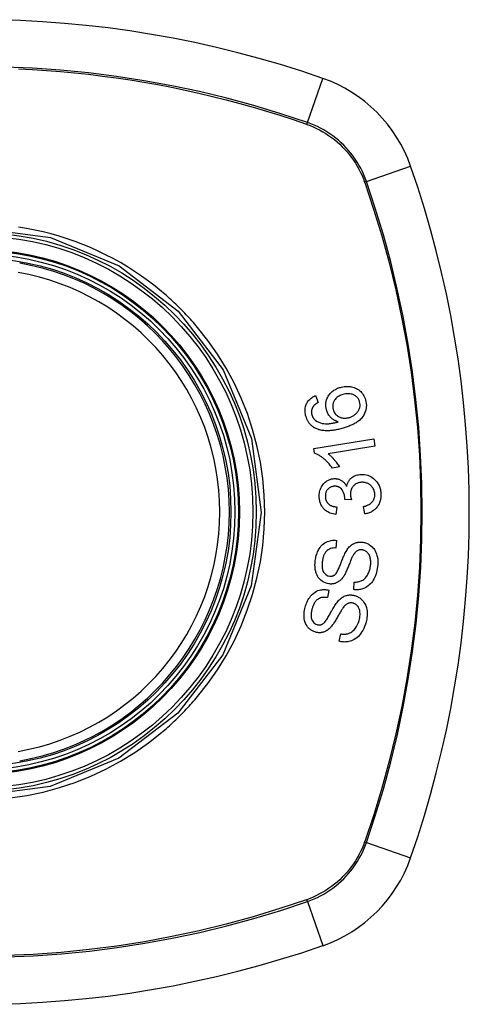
# Model space of a CAD drawing. Header units: inches. Extents: x 19 to 446, y 48 to 210.
# Tile 127 of 256: x 185.17 to 185.727, y 138.696 to 139.917. Entities that reach past the tile are written whole.
import ezdxf

# ---------------------------------------------------------------- set-up
doc = ezdxf.new("R2010")
doc.units = ezdxf.units.IN
doc.header["$MEASUREMENT"] = 0
doc.layers.add('Visible Edges(ANSI)', color=7, linetype='Continuous', lineweight=25)
doc.layers.add('Visible Tangent Edges(ANSI)', color=7, linetype='Continuous', lineweight=25)

msp = doc.modelspace()

# ---------------------------------------------------------------- linework, layer by layer
at = {"layer": 'Visible Edges(ANSI)'}
for p, q in [((185.5363, 139.4507), (185.5395, 139.4421)), ((185.5339, 139.3849), (185.6082, 139.3971)), ((185.6082, 139.3971), (185.6097, 139.388)), ((185.5349, 139.379), (185.5339, 139.3849)), ((185.6097, 139.388), (185.5518, 139.3785)), ((185.5658, 139.3621), (185.557, 139.3607)), ((185.5807, 139.3213), (185.5726, 139.3219)), ((185.5624, 139.3124), (185.5612, 139.3031)), ((185.5972, 139.3039), (185.5955, 139.313)), ((185.562, 139.2711), (185.5614, 139.2616)), ((185.5835, 139.2101), (185.584, 139.2194)), ((185.5527, 139.2095), (185.5508, 139.2002)), ((185.5655, 139.146), (185.5673, 139.1552))]:
    msp.add_line(p, q, dxfattribs=at)
at = {"layer": 'Visible Edges(ANSI)', "flags": 128}
for points in [[(185.5497, 139.4328), (185.5492, 139.4349), (185.5489, 139.437), (185.5488, 139.4392), (185.549, 139.4413), (185.5493, 139.4434), (185.5499, 139.4454), (185.5506, 139.4472), (185.5513, 139.4487), (185.552, 139.45), (185.5527, 139.4511), (185.5535, 139.4521), (185.5543, 139.4531), (185.5551, 139.454), (185.556, 139.4549), (185.5569, 139.4557), (185.5579, 139.4565), (185.559, 139.4572), (185.56, 139.4579), (185.5611, 139.4585), (185.5622, 139.4591), (185.5634, 139.4596), (185.5646, 139.46), (185.5657, 139.4604), (185.5669, 139.4608)], [(185.5701, 139.4518), (185.5689, 139.4515), (185.5676, 139.451), (185.5665, 139.4505), (185.5653, 139.4499), (185.5642, 139.4493), (185.5631, 139.4485), (185.5621, 139.4477), (185.5612, 139.4468), (185.5604, 139.4458), (185.5597, 139.4449), (185.5591, 139.444), (185.5587, 139.4432), (185.5584, 139.4424), (185.5581, 139.4416), (185.5578, 139.4408), (185.5576, 139.44), (185.5575, 139.4391), (185.5574, 139.4383), (185.5574, 139.4374), (185.5574, 139.4366), (185.5575, 139.4357), (185.5576, 139.4349), (185.5578, 139.434), (185.558, 139.4332)], [(185.5669, 139.4608), (185.5684, 139.4612), (185.57, 139.4615), (185.5715, 139.4618), (185.573, 139.4619), (185.5746, 139.462), (185.5762, 139.462), (185.5777, 139.4619), (185.5793, 139.4617), (185.5809, 139.4614), (185.5825, 139.461), (185.584, 139.4605), (185.5855, 139.4599), (185.5869, 139.4593), (185.5883, 139.4585), (185.5896, 139.4576), (185.5909, 139.4566), (185.5921, 139.4555), (185.5932, 139.4543), (185.5943, 139.453), (185.5953, 139.4516), (185.5961, 139.4501), (185.5969, 139.4485), (185.5975, 139.4469), (185.598, 139.4453)], [(185.5908, 139.443), (185.5906, 139.4437), (185.5903, 139.4445), (185.59, 139.4452), (185.5897, 139.4458), (185.5893, 139.4465), (185.5888, 139.4471), (185.5883, 139.4477), (185.5878, 139.4483), (185.5873, 139.4489), (185.5867, 139.4494), (185.5861, 139.4498), (185.5855, 139.4503), (185.5848, 139.4507), (185.5842, 139.451), (185.5835, 139.4514), (185.5826, 139.4518), (185.5815, 139.4522), (185.5801, 139.4525), (185.5785, 139.4527), (185.5768, 139.4528), (185.5751, 139.4528), (185.5734, 139.4526), (185.5718, 139.4523), (185.5701, 139.4518)], [(185.5242, 139.425), (185.5239, 139.4263), (185.5236, 139.4276), (185.5234, 139.429), (185.5232, 139.4303), (185.5232, 139.4316), (185.5232, 139.433), (185.5233, 139.4343), (185.5235, 139.4356), (185.5238, 139.4369), (185.5241, 139.4381), (185.5246, 139.4394), (185.5251, 139.4406), (185.5257, 139.4417), (185.5264, 139.4428), (185.5271, 139.4439), (185.528, 139.4448), (185.5289, 139.4458), (185.5298, 139.4467), (185.5308, 139.4475), (185.5318, 139.4482), (185.5329, 139.4489), (185.534, 139.4495), (185.5351, 139.4501), (185.5363, 139.4507)], [(185.5395, 139.4421), (185.5392, 139.4419), (185.5389, 139.4417), (185.5386, 139.4415), (185.5383, 139.4413), (185.538, 139.4412), (185.5377, 139.441), (185.5374, 139.4408), (185.5371, 139.4405), (185.5367, 139.4403), (185.5364, 139.4401), (185.5361, 139.4399), (185.5359, 139.4397), (185.5356, 139.4394), (185.5353, 139.4392), (185.535, 139.439), (185.5348, 139.4387), (185.5345, 139.4385), (185.5342, 139.4382), (185.534, 139.438), (185.5337, 139.4377), (185.5335, 139.4374), (185.5333, 139.4371), (185.5331, 139.4368), (185.5329, 139.4365)], [(185.598, 139.4453), (185.5991, 139.4388), (185.5984, 139.4323), (185.5961, 139.4265), (185.5936, 139.4229), (185.5926, 139.4218), (185.5916, 139.4208), (185.5906, 139.4199), (185.5896, 139.4191), (185.5885, 139.4183), (185.5874, 139.4175), (185.5863, 139.4168), (185.5852, 139.4162), (185.584, 139.4155), (185.5828, 139.4149), (185.5816, 139.4143), (185.5804, 139.4138), (185.5791, 139.4133), (185.5779, 139.4127), (185.5766, 139.4123), (185.5753, 139.4118), (185.5741, 139.4114), (185.5728, 139.411), (185.5715, 139.4106), (185.5703, 139.4102)], [(185.5777, 139.4233), (185.5786, 139.4236), (185.5794, 139.4239), (185.5803, 139.4243), (185.5811, 139.4246), (185.5819, 139.425), (185.5827, 139.4255), (185.5834, 139.4259), (185.5842, 139.4264), (185.5849, 139.427), (185.5856, 139.4276), (185.5863, 139.4282), (185.587, 139.4288), (185.5877, 139.4295), (185.5883, 139.4303), (185.5889, 139.4311), (185.5894, 139.4319), (185.5899, 139.4328), (185.5903, 139.4337), (185.5906, 139.4347), (185.591, 139.4359), (185.5913, 139.4375), (185.5914, 139.4393), (185.5912, 139.4412), (185.5908, 139.443)], [(185.5329, 139.4365), (185.5327, 139.4362), (185.5325, 139.4358), (185.5323, 139.4354), (185.5321, 139.435), (185.5319, 139.4346), (185.5318, 139.4342), (185.5316, 139.4338), (185.5315, 139.4334), (185.5314, 139.433), (185.5313, 139.4326), (185.5312, 139.4321), (185.5312, 139.4317), (185.5311, 139.4313), (185.5311, 139.4309), (185.5311, 139.4304), (185.5311, 139.43), (185.5311, 139.4296), (185.5311, 139.4291), (185.5312, 139.4287), (185.5312, 139.4283), (185.5313, 139.4278), (185.5314, 139.4274), (185.5315, 139.427), (185.5316, 139.4265)], [(185.5643, 139.418), (185.5637, 139.4182), (185.563, 139.4185), (185.5624, 139.4187), (185.5618, 139.419), (185.5612, 139.4192), (185.5605, 139.4195), (185.5599, 139.4199), (185.5593, 139.4202), (185.5587, 139.4205), (185.5581, 139.4209), (185.5575, 139.4214), (185.5568, 139.4219), (185.5561, 139.4225), (185.5554, 139.4232), (185.5547, 139.4239), (185.554, 139.4247), (185.5533, 139.4256), (185.5526, 139.4265), (185.552, 139.4275), (185.5514, 139.4285), (185.5509, 139.4295), (185.5504, 139.4306), (185.55, 139.4317), (185.5497, 139.4328)], [(185.558, 139.4332), (185.5585, 139.4318), (185.5591, 139.4305), (185.5598, 139.4293), (185.5606, 139.4281), (185.5615, 139.427), (185.5625, 139.4261), (185.5635, 139.4253), (185.5645, 139.4247), (185.5653, 139.4242), (185.5661, 139.4239), (185.5669, 139.4235), (185.5677, 139.4233), (185.5685, 139.423), (185.5693, 139.4228), (185.5702, 139.4227), (185.571, 139.4226), (185.5719, 139.4225), (185.5727, 139.4225), (185.5736, 139.4226), (185.5744, 139.4227), (185.5752, 139.4228), (185.5761, 139.4229), (185.5769, 139.4231), (185.5777, 139.4233)], [(185.5377, 139.4092), (185.5369, 139.4096), (185.5361, 139.41), (185.5353, 139.4104), (185.5345, 139.4108), (185.5338, 139.4113), (185.5331, 139.4118), (185.5323, 139.4124), (185.5317, 139.4129), (185.531, 139.4135), (185.5304, 139.4141), (185.5297, 139.4148), (185.5292, 139.4154), (185.5286, 139.4161), (185.528, 139.4168), (185.5275, 139.4176), (185.5271, 139.4184), (185.5266, 139.4191), (185.5262, 139.4199), (185.5258, 139.4207), (185.5254, 139.4216), (185.5251, 139.4224), (185.5248, 139.4233), (185.5245, 139.4241), (185.5242, 139.425)], [(185.5316, 139.4265), (185.5317, 139.4262), (185.5318, 139.4259), (185.5319, 139.4255), (185.5321, 139.4252), (185.5322, 139.4249), (185.5323, 139.4246), (185.5325, 139.4243), (185.5326, 139.424), (185.5328, 139.4237), (185.533, 139.4234), (185.5332, 139.4231), (185.5333, 139.4228), (185.5335, 139.4225), (185.5337, 139.4222), (185.5339, 139.4219), (185.5342, 139.4217), (185.5344, 139.4214), (185.5346, 139.4212), (185.5348, 139.4209), (185.5351, 139.4207), (185.5353, 139.4205), (185.5356, 139.4202), (185.5358, 139.42), (185.5361, 139.4198)], [(185.5361, 139.4198), (185.538, 139.4185), (185.5401, 139.4175), (185.5423, 139.4167), (185.5445, 139.4161), (185.5466, 139.4158), (185.5484, 139.4157), (185.5498, 139.4156), (185.5509, 139.4156), (185.5517, 139.4157), (185.5525, 139.4157), (185.5534, 139.4158), (185.5542, 139.4159), (185.5551, 139.416), (185.556, 139.4162), (185.5568, 139.4163), (185.5577, 139.4165), (185.5585, 139.4166), (185.5594, 139.4168), (185.5602, 139.417), (185.5611, 139.4172), (185.5619, 139.4174), (185.5627, 139.4176), (185.5635, 139.4178), (185.5643, 139.418)], [(185.5703, 139.4102), (185.5688, 139.4098), (185.5674, 139.4094), (185.566, 139.4091), (185.5646, 139.4087), (185.5632, 139.4084), (185.5617, 139.4081), (185.5603, 139.4079), (185.5589, 139.4077), (185.5575, 139.4075), (185.5561, 139.4073), (185.5547, 139.4071), (185.5533, 139.407), (185.5519, 139.407), (185.5505, 139.407), (185.5492, 139.407), (185.5479, 139.407), (185.5465, 139.4071), (185.5453, 139.4073), (185.544, 139.4074), (185.5427, 139.4077), (185.5414, 139.408), (185.5401, 139.4083), (185.5389, 139.4088), (185.5377, 139.4092)], [(185.557, 139.3607), (185.5559, 139.3621), (185.5549, 139.3635), (185.5539, 139.3648), (185.5529, 139.366), (185.5518, 139.3672), (185.5508, 139.3682), (185.5499, 139.3692), (185.5489, 139.3702), (185.5479, 139.371), (185.547, 139.3719), (185.5461, 139.3726), (185.5452, 139.3733), (185.5443, 139.374), (185.5435, 139.3746), (185.5427, 139.3751), (185.5419, 139.3756), (185.541, 139.3762), (185.5402, 139.3767), (185.5393, 139.3771), (185.5385, 139.3776), (185.5376, 139.378), (185.5367, 139.3784), (185.5358, 139.3787), (185.5349, 139.379)], [(185.5518, 139.3785), (185.5524, 139.3781), (185.5529, 139.3777), (185.5534, 139.3772), (185.5539, 139.3768), (185.5544, 139.3763), (185.5549, 139.3759), (185.5554, 139.3754), (185.5559, 139.3749), (185.5564, 139.3744), (185.5568, 139.3739), (185.5573, 139.3734), (185.5578, 139.3729), (185.5582, 139.3724), (185.5586, 139.3719), (185.5591, 139.3713), (185.5597, 139.3706), (185.5604, 139.3698), (185.5611, 139.3689), (185.5619, 139.3679), (185.5627, 139.3668), (185.5635, 139.3657), (185.5643, 139.3646), (185.565, 139.3634), (185.5658, 139.3621)], [(185.5407, 139.3248), (185.5407, 139.3264), (185.5408, 139.3281), (185.541, 139.3297), (185.5412, 139.3313), (185.5416, 139.3328), (185.5421, 139.3344), (185.5427, 139.3359), (185.5434, 139.3373), (185.5442, 139.3387), (185.545, 139.34), (185.546, 139.3412), (185.5471, 139.3424), (185.5482, 139.3433), (185.5492, 139.3442), (185.5503, 139.3449), (185.5513, 139.3454), (185.5522, 139.3459), (185.5532, 139.3463), (185.5541, 139.3467), (185.5551, 139.347), (185.5561, 139.3472), (185.5571, 139.3474), (185.5581, 139.3475), (185.5591, 139.3476)], [(185.5591, 139.3476), (185.5598, 139.3476), (185.5605, 139.3476), (185.5612, 139.3476), (185.5619, 139.3475), (185.5626, 139.3474), (185.5633, 139.3473), (185.5639, 139.3472), (185.5646, 139.347), (185.5652, 139.3468), (185.5659, 139.3465), (185.5665, 139.3462), (185.5672, 139.3459), (185.5679, 139.3455), (185.5686, 139.3451), (185.5694, 139.3446), (185.5701, 139.3441), (185.5708, 139.3434), (185.5715, 139.3428), (185.5721, 139.342), (185.5727, 139.3413), (185.5733, 139.3405), (185.5738, 139.3397), (185.5743, 139.3389), (185.5748, 139.338)], [(185.5748, 139.338), (185.575, 139.3388), (185.5751, 139.3396), (185.5754, 139.3403), (185.5756, 139.3411), (185.5759, 139.3418), (185.5762, 139.3426), (185.5765, 139.3433), (185.5769, 139.344), (185.5773, 139.3447), (185.5777, 139.3453), (185.5781, 139.346), (185.5786, 139.3466), (185.5791, 139.3472), (185.5797, 139.3477), (185.5804, 139.3484), (185.5813, 139.3491), (185.5824, 139.3499), (185.5836, 139.3506), (185.585, 139.3512), (185.5865, 139.3518), (185.588, 139.3522), (185.5895, 139.3525), (185.5911, 139.3527), (185.5926, 139.3528)], [(185.5932, 139.3431), (185.5924, 139.343), (185.5916, 139.3429), (185.5907, 139.3428), (185.5899, 139.3426), (185.5891, 139.3424), (185.5883, 139.3421), (185.5875, 139.3418), (185.5868, 139.3414), (185.5861, 139.341), (185.5854, 139.3406), (185.5847, 139.3401), (185.584, 139.3395), (185.5834, 139.3389), (185.5828, 139.3383), (185.5822, 139.3375), (185.5816, 139.3367), (185.581, 139.3357), (185.5805, 139.3346), (185.5801, 139.3335), (185.5798, 139.3324), (185.5795, 139.3313), (185.5794, 139.3301), (185.5793, 139.3289), (185.5793, 139.3277)], [(185.5926, 139.3528), (185.5947, 139.3529), (185.5968, 139.3527), (185.5988, 139.3523), (185.6009, 139.3518), (185.6028, 139.351), (185.6047, 139.3501), (185.6065, 139.349), (185.608, 139.3478), (185.6093, 139.3466), (185.6105, 139.3455), (185.6114, 139.3445), (185.6122, 139.3435), (185.6129, 139.3424), (185.6136, 139.3413), (185.6143, 139.3402), (185.6148, 139.339), (185.6154, 139.3378), (185.6158, 139.3365), (185.6162, 139.3353), (185.6165, 139.334), (185.6168, 139.3327), (185.617, 139.3313), (185.6171, 139.33), (185.6172, 139.3287)], [(185.6096, 139.3284), (185.6095, 139.3296), (185.6093, 139.3308), (185.609, 139.332), (185.6087, 139.3331), (185.6082, 139.3342), (185.6077, 139.3353), (185.6071, 139.3363), (185.6064, 139.3372), (185.6057, 139.338), (185.605, 139.3388), (185.6042, 139.3394), (185.6035, 139.34), (185.6028, 139.3406), (185.602, 139.341), (185.6012, 139.3415), (185.6004, 139.3419), (185.5995, 139.3422), (185.5986, 139.3425), (185.5977, 139.3427), (185.5969, 139.3429), (185.596, 139.343), (185.5951, 139.3431), (185.5941, 139.3431), (185.5932, 139.3431)], [(185.5594, 139.3381), (185.5586, 139.3381), (185.5579, 139.338), (185.5571, 139.3378), (185.5564, 139.3376), (185.5556, 139.3374), (185.5549, 139.3371), (185.5542, 139.3368), (185.5536, 139.3364), (185.5529, 139.3359), (185.5523, 139.3354), (185.5517, 139.3349), (185.5512, 139.3343), (185.5507, 139.3337), (185.5502, 139.333), (185.5498, 139.3324), (185.5494, 139.3316), (185.5491, 139.3309), (185.5488, 139.3301), (185.5486, 139.3294), (185.5485, 139.3286), (185.5483, 139.3278), (185.5483, 139.3269), (185.5483, 139.3261), (185.5483, 139.3253)], [(185.5726, 139.3234), (185.5721, 139.3271), (185.571, 139.3306), (185.5692, 139.3336), (185.5678, 139.3353), (185.5673, 139.3358), (185.567, 139.336), (185.5666, 139.3363), (185.5662, 139.3365), (185.5658, 139.3368), (185.5655, 139.337), (185.5651, 139.3372), (185.5646, 139.3374), (185.5642, 139.3375), (185.5638, 139.3376), (185.5634, 139.3378), (185.5629, 139.3379), (185.5625, 139.338), (185.5621, 139.338), (185.5616, 139.3381), (185.5612, 139.3381), (185.5607, 139.3381), (185.5603, 139.3381), (185.5599, 139.3381), (185.5594, 139.3381)], [(185.5612, 139.3031), (185.5595, 139.3034), (185.5578, 139.3038), (185.5561, 139.3043), (185.5544, 139.3048), (185.5528, 139.3055), (185.5513, 139.3064), (185.5499, 139.3073), (185.5486, 139.3082), (185.5475, 139.3091), (185.5466, 139.3101), (185.5458, 139.3109), (185.5451, 139.3118), (185.5444, 139.3128), (185.5438, 139.3137), (185.5433, 139.3147), (185.5428, 139.3158), (185.5423, 139.3168), (185.5419, 139.3179), (185.5416, 139.319), (185.5413, 139.3202), (185.5411, 139.3213), (185.5409, 139.3225), (185.5408, 139.3236), (185.5407, 139.3248)], [(185.5483, 139.3253), (185.5484, 139.324), (185.5486, 139.3227), (185.5489, 139.3215), (185.5494, 139.3203), (185.55, 139.3191), (185.5506, 139.3182), (185.5513, 139.3173), (185.5519, 139.3167), (185.5524, 139.3162), (185.553, 139.3157), (185.5536, 139.3153), (185.5542, 139.3149), (185.5548, 139.3145), (185.5555, 139.3142), (185.5561, 139.3139), (185.5568, 139.3137), (185.5575, 139.3134), (185.5582, 139.3132), (185.5589, 139.313), (185.5596, 139.3129), (185.5603, 139.3127), (185.561, 139.3126), (185.5617, 139.3125), (185.5624, 139.3124)], [(185.5726, 139.3219), (185.5726, 139.322), (185.5726, 139.322), (185.5726, 139.3221), (185.5726, 139.3222), (185.5726, 139.3222), (185.5726, 139.3223), (185.5726, 139.3224), (185.5726, 139.3224), (185.5726, 139.3225), (185.5726, 139.3225), (185.5726, 139.3226), (185.5726, 139.3227), (185.5726, 139.3227), (185.5726, 139.3228), (185.5726, 139.3229), (185.5726, 139.3229), (185.5726, 139.323), (185.5726, 139.323), (185.5726, 139.3231), (185.5726, 139.3232), (185.5726, 139.3232), (185.5726, 139.3233), (185.5726, 139.3233), (185.5726, 139.3234)], [(185.5793, 139.3277), (185.5794, 139.3275), (185.5794, 139.3272), (185.5794, 139.3269), (185.5794, 139.3267), (185.5795, 139.3264), (185.5795, 139.3261), (185.5796, 139.3259), (185.5796, 139.3256), (185.5796, 139.3253), (185.5797, 139.3251), (185.5798, 139.3248), (185.5798, 139.3245), (185.5799, 139.3242), (185.5799, 139.324), (185.58, 139.3237), (185.5801, 139.3234), (185.5801, 139.3232), (185.5802, 139.3229), (185.5803, 139.3226), (185.5804, 139.3224), (185.5804, 139.3221), (185.5805, 139.3218), (185.5806, 139.3216), (185.5807, 139.3213)], [(185.5955, 139.313), (185.5968, 139.3134), (185.598, 139.3137), (185.5992, 139.3142), (185.6004, 139.3146), (185.6015, 139.3152), (185.6026, 139.3157), (185.6037, 139.3164), (185.6048, 139.3172), (185.6057, 139.318), (185.6065, 139.3188), (185.6071, 139.3196), (185.6076, 139.3203), (185.6079, 139.3209), (185.6083, 139.3215), (185.6085, 139.3222), (185.6088, 139.3228), (185.609, 139.3235), (185.6092, 139.3242), (185.6094, 139.3248), (185.6095, 139.3255), (185.6095, 139.3263), (185.6096, 139.327), (185.6096, 139.3277), (185.6096, 139.3284)], [(185.6172, 139.3287), (185.6172, 139.3265), (185.6171, 139.3244), (185.6168, 139.3222), (185.6163, 139.3201), (185.6156, 139.3181), (185.6148, 139.3162), (185.6139, 139.3146), (185.613, 139.3132), (185.6122, 139.3121), (185.6114, 139.3112), (185.6106, 139.3104), (185.6097, 139.3095), (185.6088, 139.3088), (185.6079, 139.3081), (185.6069, 139.3074), (185.6059, 139.3068), (185.6049, 139.3062), (185.6038, 139.3058), (185.6028, 139.3053), (185.6017, 139.3049), (185.6006, 139.3046), (185.5994, 139.3043), (185.5983, 139.3041), (185.5972, 139.3039)], [(185.5359, 139.2463), (185.5361, 139.2478), (185.5364, 139.2494), (185.5367, 139.2509), (185.5371, 139.2524), (185.5376, 139.2538), (185.5381, 139.2553), (185.5386, 139.2567), (185.5393, 139.2581), (185.54, 139.2595), (185.5408, 139.2608), (185.5417, 139.2623), (185.5429, 139.2638), (185.5443, 139.2654), (185.546, 139.2668), (185.5477, 139.268), (185.5495, 139.269), (185.5511, 139.2697), (185.5527, 139.2703), (185.5542, 139.2707), (185.5557, 139.271), (185.5573, 139.2712), (185.5588, 139.2713), (185.5604, 139.2713), (185.562, 139.2711)], [(185.5748, 139.2587), (185.5755, 139.2598), (185.5763, 139.2609), (185.5771, 139.2619), (185.578, 139.2629), (185.5789, 139.2638), (185.5799, 139.2647), (185.5809, 139.2655), (185.582, 139.2662), (185.583, 139.2668), (185.5839, 139.2673), (185.5848, 139.2677), (185.5857, 139.268), (185.5865, 139.2683), (185.5872, 139.2685), (185.588, 139.2686), (185.5887, 139.2688), (185.5894, 139.2689), (185.5902, 139.269), (185.5909, 139.269), (185.5917, 139.269), (185.5924, 139.269), (185.5932, 139.269), (185.5939, 139.2689), (185.5947, 139.2688)], [(185.5947, 139.2688), (185.5958, 139.2686), (185.5969, 139.2684), (185.598, 139.268), (185.5991, 139.2676), (185.6002, 139.2672), (185.6012, 139.2667), (185.6022, 139.2661), (185.6032, 139.2655), (185.6042, 139.2648), (185.6052, 139.264), (185.6062, 139.2631), (185.6072, 139.262), (185.6082, 139.2609), (185.6091, 139.2596), (185.6099, 139.2582), (185.6106, 139.2568), (185.6113, 139.2554), (185.6118, 139.2539), (185.6123, 139.2522), (185.6128, 139.2501), (185.6132, 139.2474), (185.6134, 139.2444), (185.6134, 139.2413), (185.613, 139.2382)], [(185.5614, 139.2616), (185.5598, 139.2617), (185.5581, 139.2615), (185.5565, 139.2613), (185.5549, 139.2609), (185.5534, 139.2603), (185.552, 139.2595), (185.5507, 139.2586), (185.5497, 139.2577), (185.549, 139.2569), (185.5485, 139.2563), (185.548, 139.2556), (185.5476, 139.2549), (185.5472, 139.2542), (185.5468, 139.2535), (185.5464, 139.2527), (185.5461, 139.252), (185.5459, 139.2512), (185.5456, 139.2504), (185.5454, 139.2496), (185.5452, 139.2488), (185.545, 139.2479), (185.5448, 139.2471), (185.5447, 139.2463), (185.5446, 139.2455)], [(185.5603, 139.2287), (185.561, 139.2294), (185.5617, 139.2302), (185.5624, 139.2313), (185.563, 139.2324), (185.5637, 139.2336), (185.5644, 139.2349), (185.565, 139.2362), (185.5655, 139.2375), (185.566, 139.2387), (185.5665, 139.2399), (185.567, 139.2411), (185.5675, 139.2423), (185.5679, 139.2435), (185.5684, 139.2447), (185.5689, 139.246), (185.5694, 139.2473), (185.57, 139.2486), (185.5705, 139.2501), (185.5712, 139.2516), (185.5719, 139.2531), (185.5726, 139.2547), (185.5733, 139.2561), (185.574, 139.2575), (185.5748, 139.2587)], [(185.5942, 139.2592), (185.5935, 139.2593), (185.5928, 139.2593), (185.5921, 139.2593), (185.5914, 139.2593), (185.5907, 139.2592), (185.59, 139.259), (185.5893, 139.2588), (185.5887, 139.2585), (185.5881, 139.2583), (185.5876, 139.258), (185.5871, 139.2576), (185.5866, 139.2573), (185.5862, 139.2569), (185.5858, 139.2566), (185.5854, 139.2562), (185.585, 139.2558), (185.5847, 139.2553), (185.5843, 139.2549), (185.584, 139.2544), (185.5837, 139.2539), (185.5833, 139.2535), (185.583, 139.253), (185.5828, 139.2525), (185.5825, 139.252)], [(185.6042, 139.239), (185.6044, 139.2402), (185.6045, 139.2415), (185.6045, 139.2427), (185.6045, 139.244), (185.6045, 139.2452), (185.6044, 139.2464), (185.6042, 139.2477), (185.604, 139.2489), (185.6037, 139.25), (185.6034, 139.2512), (185.6029, 139.2523), (185.6024, 139.2534), (185.6018, 139.2544), (185.6011, 139.2554), (185.6003, 139.2562), (185.5996, 139.2568), (185.5989, 139.2574), (185.5982, 139.2578), (185.5976, 139.2582), (185.5969, 139.2585), (185.5963, 139.2587), (185.5956, 139.2589), (185.5949, 139.2591), (185.5942, 139.2592)], [(185.5527, 139.2172), (185.5505, 139.2176), (185.5484, 139.2183), (185.5464, 139.2192), (185.5446, 139.2203), (185.5428, 139.2217), (185.5415, 139.223), (185.5404, 139.2242), (185.5396, 139.2252), (185.5391, 139.226), (185.5386, 139.2269), (185.5381, 139.2278), (185.5377, 139.2287), (185.5373, 139.2296), (185.537, 139.2305), (185.5367, 139.2315), (185.5364, 139.2325), (185.5362, 139.2336), (185.5359, 139.235), (185.5357, 139.2366), (185.5355, 139.2383), (185.5354, 139.2403), (185.5355, 139.2423), (185.5356, 139.2443), (185.5359, 139.2463)], [(185.5446, 139.2455), (185.5445, 139.2448), (185.5444, 139.2442), (185.5443, 139.2435), (185.5443, 139.2429), (185.5442, 139.2423), (185.5442, 139.2416), (185.5442, 139.241), (185.5442, 139.2403), (185.5442, 139.2397), (185.5442, 139.239), (185.5442, 139.2384), (185.5443, 139.2377), (185.5444, 139.2371), (185.5445, 139.2364), (185.5446, 139.2358), (185.5447, 139.2352), (185.5449, 139.2345), (185.5451, 139.2339), (185.5454, 139.2331), (185.5462, 139.2316), (185.5476, 139.2299), (185.5492, 139.2284), (185.5512, 139.2273), (185.5533, 139.2268)], [(185.5825, 139.252), (185.5821, 139.2513), (185.5817, 139.2506), (185.5813, 139.2497), (185.5809, 139.2487), (185.5805, 139.2477), (185.58, 139.2466), (185.5795, 139.2455), (185.579, 139.2443), (185.5785, 139.243), (185.578, 139.2418), (185.5775, 139.2405), (185.577, 139.2392), (185.5765, 139.2379), (185.5759, 139.2366), (185.5754, 139.2353), (185.5749, 139.2341), (185.5743, 139.2329), (185.5738, 139.2318), (185.5732, 139.2306), (185.5727, 139.2295), (185.5721, 139.2284), (185.5715, 139.2273), (185.5709, 139.2264), (185.5703, 139.2255)], [(185.613, 139.2382), (185.6123, 139.2339), (185.6112, 139.2297), (185.61, 139.2263), (185.6088, 139.2237), (185.6077, 139.2217), (185.6066, 139.2201), (185.6055, 139.2185), (185.6042, 139.2171), (185.6028, 139.2158), (185.6013, 139.2146), (185.5998, 139.2136), (185.5983, 139.2127), (185.5969, 139.212), (185.5955, 139.2115), (185.5943, 139.211), (185.5931, 139.2107), (185.5919, 139.2104), (185.5907, 139.2102), (185.5895, 139.21), (185.5883, 139.2099), (185.5871, 139.2099), (185.5859, 139.2099), (185.5847, 139.2099), (185.5835, 139.2101)], [(185.584, 139.2194), (185.5852, 139.2194), (185.5864, 139.2195), (185.5877, 139.2196), (185.5889, 139.2198), (185.5901, 139.22), (185.5913, 139.2204), (185.5925, 139.2208), (185.5937, 139.2213), (185.5948, 139.2219), (185.5959, 139.2227), (185.597, 139.2236), (185.598, 139.2247), (185.5989, 139.2258), (185.5998, 139.2269), (185.6005, 139.2281), (185.6011, 139.2292), (185.6017, 139.2304), (185.6022, 139.2315), (185.6027, 139.2327), (185.6031, 139.2339), (185.6035, 139.2352), (185.6038, 139.2364), (185.604, 139.2377), (185.6042, 139.239)], [(185.5703, 139.2255), (185.5696, 139.2245), (185.5688, 139.2236), (185.568, 139.2227), (185.5672, 139.2219), (185.5663, 139.2211), (185.5654, 139.2204), (185.5644, 139.2197), (185.5635, 139.2192), (185.5626, 139.2187), (185.5618, 139.2183), (185.561, 139.218), (185.5603, 139.2178), (185.5596, 139.2176), (185.559, 139.2174), (185.5584, 139.2173), (185.5577, 139.2172), (185.5571, 139.2171), (185.5565, 139.2171), (185.5558, 139.217), (185.5552, 139.217), (185.5546, 139.217), (185.5539, 139.2171), (185.5533, 139.2171), (185.5527, 139.2172)], [(185.5533, 139.2268), (185.5536, 139.2267), (185.5539, 139.2267), (185.5542, 139.2267), (185.5546, 139.2267), (185.5549, 139.2267), (185.5552, 139.2267), (185.5555, 139.2267), (185.5558, 139.2267), (185.5561, 139.2268), (185.5564, 139.2268), (185.5567, 139.2269), (185.557, 139.227), (185.5573, 139.227), (185.5576, 139.2271), (185.5579, 139.2273), (185.5582, 139.2274), (185.5585, 139.2275), (185.5588, 139.2277), (185.559, 139.2278), (185.5593, 139.228), (185.5596, 139.2281), (185.5598, 139.2283), (185.5601, 139.2285), (185.5603, 139.2287)], [(185.5234, 139.1885), (185.5239, 139.1901), (185.5244, 139.1917), (185.525, 139.1932), (185.5257, 139.1948), (185.5264, 139.1962), (185.5272, 139.1977), (185.528, 139.1991), (185.529, 139.2005), (185.53, 139.2018), (185.5311, 139.2031), (185.5324, 139.2045), (185.5339, 139.2058), (185.5356, 139.207), (185.5374, 139.208), (185.5391, 139.2088), (185.5408, 139.2093), (185.5425, 139.2097), (185.544, 139.21), (185.5454, 139.2102), (185.5469, 139.2102), (185.5484, 139.2102), (185.5498, 139.21), (185.5513, 139.2098), (185.5527, 139.2095)], [(185.5508, 139.2002), (185.5496, 139.2004), (185.5483, 139.2005), (185.5471, 139.2005), (185.5458, 139.2005), (185.5445, 139.2003), (185.5433, 139.2001), (185.5421, 139.1997), (185.5409, 139.1992), (185.5398, 139.1986), (185.5388, 139.1979), (185.5379, 139.1972), (185.5371, 139.1965), (185.5365, 139.1958), (185.5359, 139.1951), (185.5354, 139.1943), (185.5349, 139.1935), (185.5344, 139.1927), (185.534, 139.1918), (185.5335, 139.191), (185.5332, 139.1901), (185.5328, 139.1892), (185.5325, 139.1883), (185.5322, 139.1874), (185.5319, 139.1865)], [(185.5452, 139.1677), (185.546, 139.1683), (185.5467, 139.169), (185.5475, 139.1699), (185.5484, 139.1709), (185.5492, 139.172), (185.55, 139.1732), (185.5508, 139.1744), (185.5515, 139.1756), (185.5522, 139.1768), (185.5529, 139.1779), (185.5535, 139.179), (185.5542, 139.1801), (185.5548, 139.1813), (185.5554, 139.1824), (185.5561, 139.1836), (185.5568, 139.1848), (185.5575, 139.1861), (185.5583, 139.1874), (185.5591, 139.1888), (185.56, 139.1902), (185.561, 139.1917), (185.5619, 139.193), (185.5628, 139.1943), (185.5637, 139.1954)], [(185.5637, 139.1954), (185.5646, 139.1964), (185.5655, 139.1973), (185.5665, 139.1982), (185.5675, 139.1991), (185.5685, 139.1999), (185.5696, 139.2006), (185.5707, 139.2013), (185.5718, 139.2018), (185.5729, 139.2023), (185.5739, 139.2026), (185.5749, 139.2029), (185.5757, 139.2031), (185.5766, 139.2032), (185.5773, 139.2033), (185.5781, 139.2034), (185.5788, 139.2034), (185.5796, 139.2034), (185.5804, 139.2034), (185.5811, 139.2033), (185.5818, 139.2033), (185.5826, 139.2031), (185.5833, 139.203), (185.5841, 139.2028), (185.5848, 139.2026)], [(185.5848, 139.2026), (185.5859, 139.2023), (185.5869, 139.2019), (185.588, 139.2014), (185.589, 139.2009), (185.59, 139.2003), (185.5909, 139.1997), (185.5918, 139.199), (185.5927, 139.1982), (185.5935, 139.1975), (185.5943, 139.1966), (185.5952, 139.1957), (185.5962, 139.1943), (185.5973, 139.1925), (185.5983, 139.1903), (185.5992, 139.1878), (185.5997, 139.1854), (185.6001, 139.1832), (185.6002, 139.1812), (185.6002, 139.1793), (185.6001, 139.1774), (185.5999, 139.1754), (185.5996, 139.1735), (185.5992, 139.1716), (185.5987, 139.1698)], [(185.536, 139.1574), (185.5351, 139.1577), (185.5341, 139.158), (185.5332, 139.1584), (185.5323, 139.1589), (185.5315, 139.1593), (185.5306, 139.1599), (185.5298, 139.1605), (185.5291, 139.1611), (185.5283, 139.1617), (185.5276, 139.1624), (185.5269, 139.1632), (185.5262, 139.164), (185.5252, 139.1654), (185.5242, 139.1672), (185.5232, 139.1695), (185.5225, 139.1719), (185.5221, 139.1743), (185.5219, 139.1765), (185.5219, 139.1786), (185.522, 139.1806), (185.5222, 139.1826), (185.5225, 139.1846), (185.5229, 139.1866), (185.5234, 139.1885)], [(185.5319, 139.1865), (185.5317, 139.1858), (185.5316, 139.1851), (185.5314, 139.1844), (185.5312, 139.1837), (185.5311, 139.183), (185.531, 139.1822), (185.5308, 139.1815), (185.5307, 139.1808), (185.5307, 139.1801), (185.5306, 139.1793), (185.5306, 139.1786), (185.5306, 139.1779), (185.5306, 139.1771), (185.5307, 139.1764), (185.5307, 139.1757), (185.5309, 139.1748), (185.5312, 139.1738), (185.5317, 139.1726), (185.5323, 139.1712), (185.5332, 139.17), (185.5342, 139.1689), (185.5353, 139.168), (185.5366, 139.1673), (185.538, 139.1667)], [(185.5704, 139.1877), (185.57, 139.1871), (185.5695, 139.1864), (185.5689, 139.1856), (185.5684, 139.1847), (185.5678, 139.1837), (185.5672, 139.1827), (185.5666, 139.1816), (185.5659, 139.1805), (185.5653, 139.1794), (185.5646, 139.1782), (185.5639, 139.177), (185.5632, 139.1758), (185.5625, 139.1746), (185.5618, 139.1734), (185.5611, 139.1722), (185.5604, 139.1711), (185.5597, 139.1699), (185.559, 139.1689), (185.5583, 139.1678), (185.5576, 139.1668), (185.5568, 139.1658), (185.5561, 139.1648), (185.5553, 139.1639), (185.5546, 139.1631)], [(185.583, 139.1932), (185.5823, 139.1934), (185.5815, 139.1935), (185.5808, 139.1936), (185.5801, 139.1936), (185.5793, 139.1936), (185.5786, 139.1935), (185.5779, 139.1934), (185.5772, 139.1932), (185.5766, 139.193), (185.576, 139.1928), (185.5755, 139.1925), (185.575, 139.1922), (185.5746, 139.1919), (185.5742, 139.1916), (185.5737, 139.1913), (185.5733, 139.1909), (185.5729, 139.1906), (185.5725, 139.1902), (185.5721, 139.1898), (185.5718, 139.1894), (185.5714, 139.189), (185.5711, 139.1885), (185.5707, 139.1881), (185.5704, 139.1877)], [(185.5901, 139.1718), (185.5906, 139.1735), (185.5909, 139.1753), (185.5912, 139.1771), (185.5913, 139.1789), (185.5913, 139.1805), (185.5912, 139.182), (185.5911, 139.1832), (185.5909, 139.1843), (185.5906, 139.1853), (185.5903, 139.1863), (185.5899, 139.1872), (185.5894, 139.1881), (185.5889, 139.189), (185.5883, 139.1897), (185.5877, 139.1904), (185.5872, 139.1909), (185.5867, 139.1913), (185.5862, 139.1917), (185.5857, 139.192), (185.5852, 139.1923), (185.5847, 139.1926), (185.5841, 139.1928), (185.5836, 139.193), (185.583, 139.1932)], [(185.5673, 139.1552), (185.5681, 139.1551), (185.5688, 139.155), (185.5696, 139.155), (185.5703, 139.1549), (185.571, 139.1549), (185.5718, 139.1549), (185.5725, 139.1549), (185.5733, 139.1549), (185.574, 139.155), (185.5747, 139.1551), (185.5755, 139.1552), (185.5762, 139.1554), (185.5769, 139.1556), (185.5777, 139.1559), (185.5787, 139.1563), (185.5799, 139.1569), (185.5811, 139.1578), (185.5825, 139.1589), (185.584, 139.1604), (185.5855, 139.1622), (185.5869, 139.1644), (185.5882, 139.1667), (185.5893, 139.1692), (185.5901, 139.1718)], [(185.5546, 139.1631), (185.5538, 139.1623), (185.5529, 139.1615), (185.552, 139.1607), (185.5511, 139.16), (185.5501, 139.1593), (185.5491, 139.1587), (185.5481, 139.1582), (185.5471, 139.1578), (185.5461, 139.1575), (185.5452, 139.1572), (185.5444, 139.157), (185.5437, 139.1569), (185.543, 139.1568), (185.5424, 139.1567), (185.5417, 139.1567), (185.5411, 139.1567), (185.5404, 139.1567), (185.5398, 139.1567), (185.5392, 139.1568), (185.5385, 139.1568), (185.5379, 139.1569), (185.5373, 139.1571), (185.5366, 139.1572), (185.536, 139.1574)], [(185.538, 139.1667), (185.5383, 139.1667), (185.5386, 139.1666), (185.5389, 139.1665), (185.5392, 139.1665), (185.5395, 139.1664), (185.5398, 139.1664), (185.5401, 139.1664), (185.5405, 139.1664), (185.5408, 139.1664), (185.5411, 139.1664), (185.5414, 139.1664), (185.5417, 139.1664), (185.542, 139.1665), (185.5423, 139.1665), (185.5426, 139.1666), (185.5429, 139.1667), (185.5432, 139.1668), (185.5435, 139.1669), (185.5438, 139.167), (185.5441, 139.1671), (185.5444, 139.1672), (185.5447, 139.1674), (185.545, 139.1675), (185.5452, 139.1677)], [(185.5987, 139.1698), (185.5979, 139.1671), (185.597, 139.1645), (185.5959, 139.1619), (185.5947, 139.1594), (185.5933, 139.1572), (185.592, 139.1552), (185.5906, 139.1535), (185.5892, 139.152), (185.5876, 139.1506), (185.5859, 139.1493), (185.5842, 139.1482), (185.5824, 139.1473), (185.5807, 139.1466), (185.579, 139.1461), (185.5775, 139.1457), (185.5761, 139.1454), (185.5747, 139.1453), (185.5734, 139.1452), (185.5721, 139.1451), (185.5708, 139.1452), (185.5695, 139.1453), (185.5681, 139.1455), (185.5668, 139.1457), (185.5655, 139.146)]]:
    msp.add_lwpolyline(points, dxfattribs=at)
at = {"layer": 'Visible Edges(ANSI)'}
for radius in [0.3199, 0.315]:
    msp.add_circle((185.1164, 139.3063), radius, dxfattribs=at)
for centre, radius, start, end in [((185.1164, 138.6173), 1.2992, 70.7337, 109.2663), ((185.4867, 139.6765), 0.1772, 19.2663, 70.7337), ((184.4275, 139.3063), 1.2992, 340.7337, 19.2663), ((185.1164, 139.3063), 0.313, 279.784, 80.216), ((185.4867, 138.936), 0.1772, 289.2663, 340.7337), ((185.1164, 139.9953), 1.2992, 250.7337, 289.2663)]:
    msp.add_arc(centre, radius, start, end, dxfattribs=at)
at = {"layer": 'Visible Tangent Edges(ANSI)'}
for p, q in [((185.526, 139.7891), (185.5451, 139.8438)), ((185.5248, 139.787), (185.5252, 139.7868)), ((185.5992, 139.7159), (185.6539, 139.735)), ((185.597, 139.7151), (185.5972, 139.7146)), ((185.5972, 138.8979), (185.597, 138.8975)), ((185.5992, 138.8967), (185.6539, 138.8776)), ((185.5252, 138.8257), (185.5248, 138.8256)), ((185.526, 138.8235), (185.5451, 138.7688))]:
    msp.add_line(p, q, dxfattribs=at)
at = {"layer": 'Visible Tangent Edges(ANSI)', "flags": 128}
for points in [[(185.526, 139.7891), (185.4931, 139.8), (185.4598, 139.8101), (185.4263, 139.8192), (185.3924, 139.8274), (185.3583, 139.8346), (185.324, 139.8409), (185.2895, 139.8462), (185.2549, 139.8506), (185.2202, 139.8539), (185.1855, 139.8564), (185.1508, 139.8578)], [(185.1683, 139.8555), (185.1856, 139.8547), (185.2029, 139.8536), (185.2202, 139.8522), (185.2375, 139.8507), (185.2548, 139.8488), (185.272, 139.8467), (185.2892, 139.8444), (185.3064, 139.8419), (185.3236, 139.8391), (185.3407, 139.836), (185.3578, 139.8327), (185.3748, 139.8292), (185.3917, 139.8255), (185.4086, 139.8215), (185.4255, 139.8172), (185.4422, 139.8128), (185.4589, 139.8081), (185.4755, 139.8031), (185.492, 139.798), (185.5083, 139.7926), (185.5248, 139.787)], [(185.5252, 139.7868), (185.5293, 139.7853), (185.5334, 139.7836), (185.5373, 139.7818), (185.5412, 139.7798), (185.545, 139.7776), (185.5488, 139.7754), (185.5524, 139.773), (185.556, 139.7705), (185.5595, 139.7678), (185.5628, 139.765), (185.5661, 139.7621), (185.5692, 139.7591), (185.5722, 139.7559), (185.5752, 139.7527), (185.5779, 139.7493), (185.5806, 139.7458), (185.5831, 139.7423), (185.5855, 139.7386), (185.5878, 139.7349), (185.5899, 139.7311), (185.5919, 139.7272), (185.5938, 139.7232), (185.5954, 139.7192), (185.597, 139.7151)], [(185.5992, 139.7159), (185.5977, 139.7201), (185.596, 139.7242), (185.5942, 139.7283), (185.5922, 139.7323), (185.59, 139.7362), (185.5877, 139.74), (185.5853, 139.7437), (185.5827, 139.7474), (185.58, 139.7509), (185.5771, 139.7544), (185.5742, 139.7577), (185.5711, 139.7609), (185.5679, 139.764), (185.5645, 139.767), (185.5611, 139.7698), (185.5575, 139.7726), (185.5539, 139.7751), (185.5501, 139.7776), (185.5463, 139.7799), (185.5424, 139.782), (185.5384, 139.784), (185.5343, 139.7859), (185.5302, 139.7876), (185.526, 139.7891)], [(185.5972, 139.7146), (185.6081, 139.6818), (185.6182, 139.6487), (185.6274, 139.6154), (185.6356, 139.5818), (185.6428, 139.5479), (185.6491, 139.5139), (185.6545, 139.4797), (185.6589, 139.4454), (185.6623, 139.4109), (185.6648, 139.3763), (185.6663, 139.3417), (185.6668, 139.3071), (185.6663, 139.2724), (185.6649, 139.2378), (185.6624, 139.2031), (185.659, 139.1685), (185.6547, 139.134), (185.6493, 139.0995), (185.643, 139.0653), (185.6357, 139.0312), (185.6274, 138.9975), (185.6183, 138.9639), (185.6082, 138.9308), (185.5972, 138.8979)], [(185.5992, 138.8967), (185.6102, 138.9296), (185.6202, 138.9629), (185.6294, 138.9966), (185.6376, 139.0305), (185.6448, 139.0646), (185.6511, 139.099), (185.6564, 139.1335), (185.6608, 139.1681), (185.6641, 139.2029), (185.6665, 139.2376), (185.668, 139.2723), (185.6684, 139.3071), (185.6679, 139.3418), (185.6664, 139.3765), (185.664, 139.4111), (185.6606, 139.4457), (185.6562, 139.4802), (185.6509, 139.5145), (185.6447, 139.5486), (185.6375, 139.5825), (185.6293, 139.6163), (185.6202, 139.6497), (185.6102, 139.6829), (185.5992, 139.7159)], [(185.3453, 139.5797), (185.3373, 139.5863), (185.329, 139.5926), (185.3206, 139.5987), (185.312, 139.6045), (185.3033, 139.6101), (185.2944, 139.6154), (185.2853, 139.6204), (185.2761, 139.6252), (185.2668, 139.6297), (185.2574, 139.634), (185.2479, 139.6379), (185.2382, 139.6416), (185.2284, 139.645), (185.2186, 139.6481), (185.2086, 139.6509), (185.1986, 139.6535), (185.1884, 139.6557), (185.1782, 139.6577), (185.168, 139.6593)], [(185.1164, 139.6585), (185.2078, 139.6465), (185.2928, 139.6113), (185.3659, 139.5553), (185.4216, 139.4824), (185.4568, 139.3972), (185.4686, 139.3058), (185.4565, 139.2146), (185.4212, 139.1294), (185.3654, 139.0568), (185.2926, 139.0011), (185.2075, 138.966), (185.1161, 138.954)], [(185.3899, 139.5351), (185.3882, 139.5372), (185.3865, 139.5391), (185.3848, 139.5411), (185.383, 139.5431), (185.3813, 139.5451), (185.3795, 139.547), (185.3777, 139.5489), (185.3759, 139.5508), (185.3741, 139.5527), (185.3723, 139.5546), (185.3705, 139.5565), (185.3686, 139.5584), (185.3667, 139.5602), (185.3649, 139.5621), (185.363, 139.5639), (185.3611, 139.5657), (185.3591, 139.5675), (185.3572, 139.5693), (185.3553, 139.5711), (185.3533, 139.5728), (185.3513, 139.5746), (185.3493, 139.5763), (185.3473, 139.578), (185.3453, 139.5797)], [(185.3899, 139.0774), (185.4027, 139.0936), (185.4145, 139.1105), (185.4254, 139.128), (185.4352, 139.1462), (185.4439, 139.1651), (185.4516, 139.1844), (185.4582, 139.2041), (185.4636, 139.2241), (185.4678, 139.2444), (185.4708, 139.2648), (185.4726, 139.2854), (185.4732, 139.3062), (185.4726, 139.327), (185.4708, 139.3477), (185.4678, 139.3682), (185.4636, 139.3885), (185.4582, 139.4085), (185.4517, 139.4282), (185.444, 139.4474), (185.4352, 139.4662), (185.4254, 139.4845), (185.4145, 139.5021), (185.4027, 139.519), (185.3899, 139.5351)], [(185.3453, 139.0328), (185.3473, 139.0345), (185.3493, 139.0362), (185.3513, 139.038), (185.3533, 139.0397), (185.3552, 139.0414), (185.3572, 139.0432), (185.3591, 139.045), (185.361, 139.0468), (185.3629, 139.0486), (185.3648, 139.0504), (185.3667, 139.0523), (185.3686, 139.0541), (185.3704, 139.056), (185.3723, 139.0579), (185.3741, 139.0598), (185.3759, 139.0617), (185.3777, 139.0636), (185.3795, 139.0655), (185.3812, 139.0675), (185.383, 139.0694), (185.3847, 139.0714), (185.3865, 139.0734), (185.3882, 139.0754), (185.3899, 139.0774)], [(185.158, 138.9519), (185.1785, 138.955), (185.1988, 138.9592), (185.2188, 138.9646), (185.2385, 138.9711), (185.2577, 138.9787), (185.2765, 138.9875), (185.2947, 138.9974), (185.3123, 139.0082), (185.3292, 139.02), (185.3453, 139.0328)], [(185.597, 138.8975), (185.5954, 138.8934), (185.5938, 138.8893), (185.5919, 138.8854), (185.5899, 138.8815), (185.5878, 138.8777), (185.5855, 138.8739), (185.5831, 138.8703), (185.5806, 138.8667), (185.5779, 138.8633), (185.5752, 138.8599), (185.5722, 138.8566), (185.5692, 138.8535), (185.5661, 138.8505), (185.5628, 138.8476), (185.5595, 138.8448), (185.556, 138.8421), (185.5524, 138.8396), (185.5488, 138.8372), (185.545, 138.8349), (185.5412, 138.8328), (185.5373, 138.8308), (185.5334, 138.829), (185.5293, 138.8273), (185.5252, 138.8257)], [(185.526, 138.8235), (185.5302, 138.825), (185.5343, 138.8267), (185.5384, 138.8285), (185.5424, 138.8305), (185.5463, 138.8327), (185.5502, 138.835), (185.5539, 138.8374), (185.5575, 138.84), (185.5611, 138.8427), (185.5645, 138.8456), (185.5679, 138.8485), (185.5711, 138.8516), (185.5742, 138.8548), (185.5772, 138.8582), (185.58, 138.8616), (185.5827, 138.8652), (185.5853, 138.8688), (185.5877, 138.8726), (185.59, 138.8764), (185.5922, 138.8803), (185.5942, 138.8843), (185.596, 138.8884), (185.5977, 138.8925), (185.5992, 138.8967)], [(185.5248, 138.8256), (185.492, 138.8146), (185.4589, 138.8045), (185.4255, 138.7954), (185.3919, 138.7871), (185.3581, 138.7799), (185.3241, 138.7736), (185.2899, 138.7682), (185.2555, 138.7638), (185.221, 138.7604), (185.1865, 138.7579), (185.1518, 138.7564)], [(185.1519, 138.7548), (185.1866, 138.7563), (185.2213, 138.7587), (185.2559, 138.7621), (185.2903, 138.7665), (185.3246, 138.7718), (185.3587, 138.778), (185.3927, 138.7852), (185.4264, 138.7934), (185.4599, 138.8025), (185.4931, 138.8125), (185.526, 138.8235)]]:
    msp.add_lwpolyline(points, dxfattribs=at)
at = {"layer": 'Visible Tangent Edges(ANSI)'}
for radius in [0.3464, 0.3422, 0.3254, 0.3242]:
    msp.add_circle((185.1164, 139.3063), radius, dxfattribs=at)
msp.add_arc((185.1164, 139.3063), 0.3012, 279.784, 80.216, dxfattribs=at)
for centre, major_axis, start_param, end_param in [((185.5244, 139.7844), (-0.00321, -0.00931), 1.830918, 2.094625), ((185.5946, 139.7142), (-0.00931, -0.00321), 4.18856, 4.452267), ((185.5946, 138.8983), (-0.00931, 0.00321), 1.830918, 2.094625), ((185.5244, 138.8281), (-0.00321, 0.00931), 4.18856, 4.452267)]:
    msp.add_ellipse(centre, major_axis=major_axis, ratio=0.002592, start_param=start_param, end_param=end_param, dxfattribs=at)

doc.saveas('drawing.dxf')
